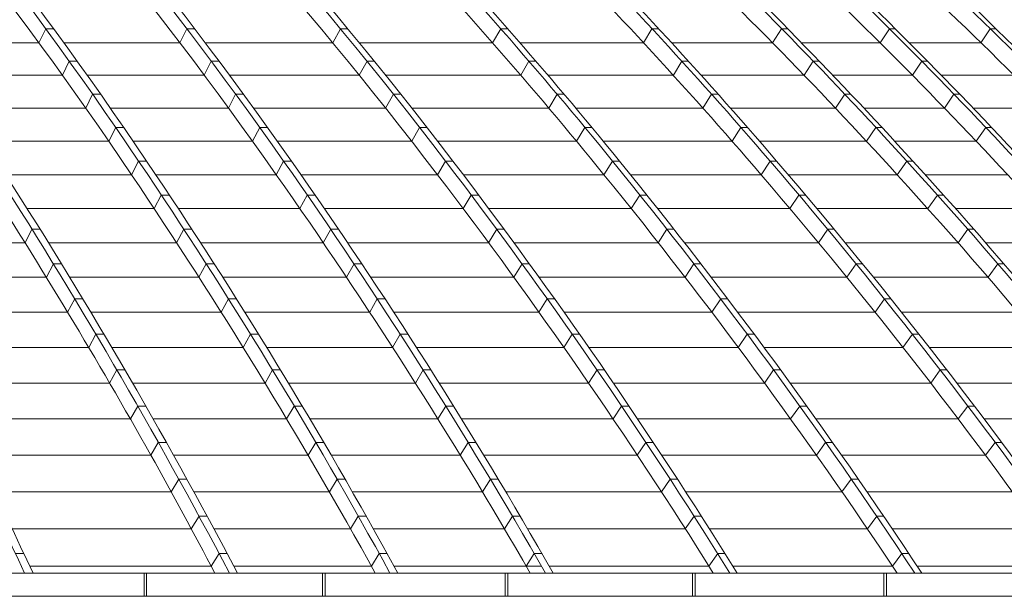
# Model space of a CAD drawing. Header units: millimetres. Extents: x 27034 to 255531, y -206966 to 210227.
# Tile 44 of 87: x 123425 to 127823, y 30502 to 33077. Entities that reach past the tile are written whole.
import ezdxf

# ---------------------------------------------------------------- set-up
doc = ezdxf.new("R2010")
doc.units = ezdxf.units.MM
doc.header["$LTSCALE"] = 0.05
doc.layers.get('0').update_dxf_attribs({"lineweight": 0})

# ---------------------------------------------------------------- blocks, each defined once
blk = doc.blocks.new('fhjkjhjk')
at = {"elevation": -8576.5}
for points in [[(-945.2, 27619, -0.069507), (1030.4, 26836.8, -0.05401), (2779.3, 25576, -0.043608), (4414.8, 23826.4, -0.035415), (5906.2, 21621.1, -0.020849), (6870.5, 19781.7)], [(-897.1, 27619, -0.064033), (1307.8, 26836.8, -0.051922), (3258.7, 25576, -0.042903), (5085.7, 23826.4, -0.0359), (6746.3, 21621.1, -0.022195), (7821.6, 19781.7)], [(-599.4, 27619, -0.061935), (1701.5, 26836.8, -0.050937), (3738.1, 25576, -0.043536), (5642.8, 23826.4, -0.037089), (7379.7, 21621.1, -0.022698), (8502.6, 19781.7)], [(-563.8, 27619, -0.061936), (1737.1, 26836.8, -0.050937), (3773.7, 25576, -0.043534), (5678.4, 23826.4, -0.037088), (7415.3, 21621.1, -0.022697), (8538.2, 19781.7)], [(-286.4, 27619, -0.059928), (2111.9, 26836.8, -0.050008), (4234, 25576, -0.042466), (6221.7, 23826.4, -0.036488), (8027.5, 21621.1, -0.023156), (9197.2, 19781.7)], [(-244.6, 27619, -0.056039), (2358.8, 26836.8, -0.047917), (4663.3, 25576, -0.042752), (6818.4, 23826.4, -0.037893), (8783.7, 21621.1, -0.024012), (10054.1, 19781.7)], [(-102.2, 27619, -0.053231), (2665.8, 26836.8, -0.046299), (5115.9, 25576, -0.042139), (7407.2, 23826.4, -0.038087), (9496.7, 21621.1, -0.024578), (10847.3, 19781.7)], [(-71.1, 27619, -0.05323), (2696.9, 26836.8, -0.046298), (5147, 25576, -0.042138), (7438.3, 23826.4, -0.038087), (9527.8, 21621.1, -0.024578), (10878.4, 19781.7)], [(63.3, 27619, -0.050801), (2986.6, 26836.8, -0.044807), (5574.1, 25576, -0.041478), (7994, 23826.4, -0.038141), (10200.7, 21621.1, -0.025024), (11627, 19781.7)], [(100.4, 27619, -0.048308), (3197.9, 26836.8, -0.043228), (5938.8, 25576, -0.039953), (8505.4, 23826.4, -0.037282), (10838.4, 21621.1, -0.025429), (12348.6, 19781.7)], [(323.2, 27619, -0.047374), (3490.1, 26836.8, -0.042567), (6293.3, 25576, -0.040333), (8914.9, 23826.4, -0.038015), (11305.5, 21621.1, -0.025567), (12850.5, 19781.7)], [(349, 27619, -0.047374), (3515.9, 26836.8, -0.042567), (6319.2, 25576, -0.040333), (8940.8, 23826.4, -0.038015), (11331.4, 21621.1, -0.025567), (12876.4, 19781.7)], [(544.1, 27619, -0.046454), (3782.1, 26836.8, -0.041974), (6647.4, 25576, -0.039159), (9331.1, 23826.4, -0.037023), (11769.3, 21621.1, -0.025691), (13347.9, 19781.7)], [(572.3, 27619, -0.044718), (3951.7, 26836.8, -0.040724), (6943, 25576, -0.039269), (9740.4, 23826.4, -0.037737), (12291.4, 21621.1, -0.025901), (13939.9, 19781.7)], [(666.2, 27619, -0.043466), (4154.1, 26836.8, -0.039825), (7241.4, 25576, -0.038714), (10128.7, 23826.4, -0.037547), (12761.6, 21621.1, -0.026026), (14462.9, 19781.7)], [(686.2, 27619, -0.043466), (4174, 26836.8, -0.039825), (7261.4, 25576, -0.038714), (10148.6, 23826.4, -0.037547), (12781.5, 21621.1, -0.026026), (14482.9, 19781.7)], [(770, 27619, -0.042403), (4354.7, 26836.8, -0.039047), (7527.8, 25576, -0.038215), (10495.2, 23826.4, -0.037353), (13201.2, 21621.1, -0.026115), (14949.7, 19781.7)], [(792.4, 27619, -0.041334), (4479.4, 26836.8, -0.038282), (7741.9, 25576, -0.037017), (10797, 23826.4, -0.036368), (13574, 21621.1, -0.026188), (15371.2, 19781.7)], [(918.5, 27619, -0.040969), (4641.4, 26836.8, -0.037974), (7936.8, 25576, -0.037501), (11018.7, 23826.4, -0.037043), (13829, 21621.1, -0.026206), (15644.9, 19781.7)], [(932.1, 27619, -0.040969), (4655, 26836.8, -0.037974), (7950.4, 25576, -0.037501), (11032.3, 23826.4, -0.037043), (13842.6, 21621.1, -0.026207), (15658.5, 19781.7)], [(1025.6, 27619, -0.040592), (4786.5, 26836.8, -0.037721), (8114.4, 25576, -0.038047), (11221.2, 23826.4, -0.037763), (14063.4, 21621.1, -0.026226), (15896.6, 19781.7)], [(16612.3, 19781.7, 0.17714), (1128.4, 27619)], [(-590.9, 27536.5, -0.055235), (1271.4, 26836.8, -0.051921), (3222.4, 25576, -0.043033), (5048.8, 23826.4, -0.036034), (6709.9, 21621.1, -0.022195), (7785.3, 19781.7)], [(-590.6, 27536.5, -0.057888), (1068.4, 26836.8, -0.05401), (2817.3, 25576, -0.043608), (4452.7, 23826.4, -0.035414), (5944.1, 21621.1, -0.020849), (6908.5, 19781.7)], [(131.1, 27536.5, -0.047911), (2326, 26836.8, -0.047918), (4630.4, 25576, -0.042752), (6785.6, 23826.4, -0.037893), (8750.8, 21621.1, -0.024012), (10021.2, 19781.7)], [(131.8, 27536.5, -0.050186), (2146.7, 26836.8, -0.050008), (4268.8, 25576, -0.042596), (6256, 23826.4, -0.036624), (8062.3, 21621.1, -0.023156), (9231.9, 19781.7)], [(561.3, 27536.5, -0.042487), (3015.8, 26836.8, -0.044807), (5603.4, 25576, -0.041477), (8023.3, 23826.4, -0.038141), (10230, 21621.1, -0.025024), (11656.3, 19781.7)], [(561.3, 27536.5, -0.0412), (3171, 26836.8, -0.043228), (5911.8, 25576, -0.040078), (8477.9, 23826.4, -0.037418), (10811.5, 21621.1, -0.025429), (12321.7, 19781.7)], [(1085.6, 27536.5, -0.037923), (3929.5, 26836.8, -0.040724), (6920.8, 25576, -0.039269), (9718.2, 23826.4, -0.037737), (12269.2, 21621.1, -0.025901), (13917.7, 19781.7)], [(1086.2, 27536.5, -0.039031), (3806.9, 26836.8, -0.041973), (6672.1, 25576, -0.039281), (9355.2, 23826.4, -0.037158), (11794.1, 21621.1, -0.025691), (13372.7, 19781.7)], [(1361.6, 27536.5, -0.035573), (4372.4, 26836.8, -0.039047), (7545.4, 25576, -0.038215), (10512.9, 23826.4, -0.037353), (13218.9, 21621.1, -0.026115), (14967.4, 19781.7)], [(1361.9, 27536.5, -0.035058), (4464.5, 26836.8, -0.038282), (7727, 25576, -0.037134), (10781.4, 23826.4, -0.036499), (13559.1, 21621.1, -0.026188), (15356.4, 19781.7)], [(1637.8, 27536.5, -0.034203), (4798.9, 26836.8, -0.037721), (8126.7, 25576, -0.038047), (11233.5, 23826.4, -0.037763), (14075.7, 21621.1, -0.026226), (15908.9, 19781.7)], [(-308.6, 27471.2, -0.054713), (1688.1, 26758.8, -0.05094), (3718.3, 25502.1, -0.043536), (5616.9, 23758.2, -0.037089), (7348.2, 21559.9, -0.021952), (8437, 19781.7)], [(222.4, 27422.3, -0.0479), (2098.4, 26758.8, -0.050007), (4213.6, 25502.1, -0.043358), (6191.5, 23758.2, -0.037419), (7995, 21559.9, -0.02243), (9129, 19781.7)], [(1613, 27126.9, -0.020585), (2649.7, 26758.8, -0.046298), (5092, 25502.1, -0.042138), (7376, 23758.2, -0.038087), (9458.7, 21559.9, -0.023758), (10768.4, 19781.7)], [(2136.6, 27047.5, -0.014968), (2969.6, 26758.8, -0.044807), (5548.9, 25502.1, -0.041477), (7961, 23758.2, -0.038788), (10160.6, 21559.9, -0.024198), (11543.7, 19781.7)], [(2589, 27041.6, -0.013612), (3471.6, 26758.8, -0.042568), (6266, 25502.1, -0.040333), (8879.2, 23758.2, -0.038016), (11262.2, 21559.9, -0.024751), (12760.3, 19781.7)], [(878.2, 26940.9, -0.011823), (1258.3, 26758.8, -0.051924), (3203.1, 25502.1, -0.043673), (5021.5, 23758.2, -0.036691), (6679.5, 21559.9, -0.014988), (7435, 20307.8, -0.00516), (7720.2, 19781.7)], [(3298.6, 26911.3, -0.006913), (3763.9, 26758.8, -0.041972), (6619.9, 25502.1, -0.040001), (9290.3, 23758.2, -0.037946), (11725.3, 21559.9, -0.02492), (13256, 19781.7)], [(2308.4, 26760, -0.000061), (2311, 26758.8, -0.047917), (4608.1, 25502.1, -0.042751), (6756.2, 23758.2, -0.037892), (8715.2, 21559.9, -0.023235), (9947.1, 19781.7)], [(3865.9, 26484.9, -0.03225), (5884.8, 25502.1, -0.04069), (8439.4, 23758.2, -0.038083), (10768.8, 21559.9, -0.024556), (12233.3, 19781.7)], [(4893.2, 26501.1, -0.030221), (7211.3, 25502.1, -0.038714), (10089.3, 23758.2, -0.037547), (12713.7, 21559.9, -0.025193), (14363.6, 19781.7)], [(5672.2, 26296.5, -0.022808), (7496.8, 25502.1, -0.038215), (10454.7, 23758.2, -0.037353), (13152, 21559.9, -0.025272), (14847.6, 19781.7)], [(5553.6, 26137.1, -0.018608), (6891.7, 25502.1, -0.039269), (9680.1, 23758.2, -0.037737), (12222.9, 21559.9, -0.025065), (13821.5, 19781.7)], [(7583.4, 25650.9, -0.003817), (7904.7, 25502.1, -0.037501), (10976.7, 23758.2, -0.037044), (13778.1, 21559.9, -0.025384), (15539, 19781.7)], [(7689.3, 25504.8, -0.000068), (7694.8, 25502.1, -0.037709), (10735.6, 23758.2, -0.037139), (13508.3, 21559.9, -0.025307), (15251.2, 19781.7)], [(8943.8, 25077.8, -0.027257), (11184.1, 23758.2, -0.036964), (14012.3, 21559.9, -0.025447), (15789.9, 19781.7)]]:
    blk.add_lwpolyline(points, format="xyb", dxfattribs=at)
for points in [[(6964.8, 22212.1), (6934.7, 22149)], [(6964.8, 22212.1), (7000.4, 22212.1)], [(7594.9, 22212.1), (7564.1, 22149)], [(7594.9, 22212.1), (7629.7, 22212.1)], [(8281.1, 22212.1), (8247, 22149)], [(8281.1, 22212.1), (8314, 22212.1)], [(8960.8, 22149), (8997.2, 22212.1)], [(8997.2, 22212.1), (9028.3, 22212.1)], [(9635.7, 22149), (9673.1, 22212.1)], [(9673.1, 22212.1), (9702.3, 22212.1)], [(10211.6, 22149), (10252.2, 22212.1)], [(10252.2, 22212.1), (10279, 22212.1)], [(10692.1, 22149), (10733.6, 22212.1)], [(10733.6, 22212.1), (10759.5, 22212.1)], [(11142.8, 22149), (11184.4, 22212.1)], [(11184.4, 22212.1), (11209.2, 22212.1)], [(6392.7, 22149), (6934.7, 22149)], [(7046.3, 22149), (7564.1, 22149)], [(7677.5, 22149), (8247, 22149)], [(8365.9, 22149), (8960.8, 22149)], [(9083.5, 22149), (9635.7, 22149)], [(9760.7, 22149), (10211.6, 22149)], [(10340.8, 22149), (10692.1, 22149)], [(10822.7, 22149), (11142.8, 22149)], [(7070, 22066.8), (7039.5, 22004.2)], [(7070, 22066.8), (7105.6, 22066.8)], [(7704.4, 22066.8), (7673.3, 22004.2)], [(7704.4, 22066.8), (7739.3, 22066.8)], [(8400.1, 22066.8), (8365.6, 22004.2)], [(8400.1, 22066.8), (8433, 22066.8)], [(9086.9, 22004.2), (9123.7, 22066.8)], [(9123.7, 22066.8), (9154.8, 22066.8)], [(9768.7, 22004.2), (9806.7, 22066.8)], [(9806.7, 22066.8), (9835.9, 22066.8)], [(10352.7, 22004.2), (10393.7, 22066.8)], [(10393.7, 22066.8), (10420.5, 22066.8)], [(10836.4, 22004.2), (10878.4, 22066.8)], [(10878.4, 22066.8), (10904.2, 22066.8)], [(6492.2, 22004.2), (7039.5, 22004.2)], [(7150.2, 22004.2), (7673.3, 22004.2)], [(7785.8, 22004.2), (8365.6, 22004.2)], [(8483.5, 22004.2), (9086.9, 22004.2)], [(9208.6, 22004.2), (9768.7, 22004.2)], [(9892.7, 22004.2), (10352.7, 22004.2)], [(10480.7, 22004.2), (10836.4, 22004.2)], [(10965.8, 22004.2), (11290.2, 22004.2)], [(7174.2, 21919.8), (7143.4, 21857.7)], [(7174.2, 21919.8), (7209.8, 21919.8)], [(7813.1, 21919.8), (7781.5, 21857.7)], [(7813.1, 21919.8), (7847.9, 21919.8)], [(8518.1, 21919.8), (8483.2, 21857.7)], [(8518.1, 21919.8), (8550.9, 21919.8)], [(9211.9, 21857.7), (9249.1, 21919.8)], [(9249.1, 21919.8), (9280.2, 21919.8)], [(9900.5, 21857.7), (9939.2, 21919.8)], [(9939.2, 21919.8), (9968.4, 21919.8)], [(10492.5, 21857.7), (10534.1, 21919.8)], [(10534.1, 21919.8), (10560.9, 21919.8)], [(10979.5, 21857.7), (11021.9, 21919.8)], [(11021.9, 21919.8), (11047.8, 21919.8)], [(6590.9, 21857.7), (7143.4, 21857.7)], [(7253.2, 21857.7), (7781.5, 21857.7)], [(7893.2, 21857.7), (8483.2, 21857.7)], [(8600.1, 21857.7), (9211.9, 21857.7)], [(9332.6, 21857.7), (9900.5, 21857.7)], [(10023.7, 21857.7), (10492.5, 21857.7)], [(10619.5, 21857.7), (10979.5, 21857.7)], [(11107.7, 21857.7), (11436.4, 21857.7)], [(7277.4, 21771.3), (7246.3, 21709.6)], [(7277.4, 21771.3), (7313, 21771.3)], [(7920.8, 21771.3), (7888.7, 21709.6)], [(7920.8, 21771.3), (7955.6, 21771.3)], [(8635, 21771.3), (8599.7, 21709.6)], [(8635, 21771.3), (8667.9, 21771.3)], [(9335.9, 21709.6), (9373.5, 21771.3)], [(9373.5, 21771.3), (9404.6, 21771.3)], [(10031.2, 21709.6), (10070.5, 21771.3)], [(10070.5, 21771.3), (10099.8, 21771.3)], [(10631.2, 21709.6), (10673.3, 21771.3)], [(10673.3, 21771.3), (10700.2, 21771.3)], [(11121.4, 21709.6), (11164.3, 21771.3)], [(11164.3, 21771.3), (11190.2, 21771.3)], [(6688.7, 21709.6), (7246.3, 21709.6)], [(7355.3, 21709.6), (7888.7, 21709.6)], [(7999.7, 21709.6), (8599.7, 21709.6)], [(8715.7, 21709.6), (9335.9, 21709.6)], [(9455.5, 21709.6), (10031.2, 21709.6)], [(10153.6, 21709.6), (10631.2, 21709.6)], [(10757.3, 21709.6), (11121.4, 21709.6)], [(7379.7, 21621.1), (7348.2, 21559.9)], [(7379.7, 21621.1), (7415.3, 21621.1)], [(8027.5, 21621.1), (7995, 21559.9)], [(8027.5, 21621.1), (8062.3, 21621.1)], [(8750.8, 21621.1), (8715.2, 21559.9)], [(8750.8, 21621.1), (8783.7, 21621.1)], [(9496.7, 21621.1), (9458.7, 21559.9)], [(9496.7, 21621.1), (9527.8, 21621.1)], [(10200.7, 21621.1), (10160.6, 21559.9)], [(10200.7, 21621.1), (10230, 21621.1)], [(10811.5, 21621.1), (10768.8, 21559.9)], [(10811.5, 21621.1), (10838.4, 21621.1)], [(6785.7, 21559.9), (7348.2, 21559.9)], [(7456.4, 21559.9), (7995, 21559.9)], [(8105.2, 21559.9), (8715.2, 21559.9)], [(8830.3, 21559.9), (9458.7, 21559.9)], [(9577.4, 21559.9), (10160.6, 21559.9)], [(10282.4, 21559.9), (10768.8, 21559.9)], [(10893.9, 21559.9), (11262.2, 21559.9)], [(7481.1, 21469.5), (7449.3, 21408.8)], [(7481.1, 21469.5), (7516.7, 21469.5)], [(8133.2, 21469.5), (8100.3, 21408.8)], [(8133.2, 21469.5), (8168, 21469.5)], [(8865.7, 21469.5), (8829.6, 21408.8)], [(8865.7, 21469.5), (8898.5, 21469.5)], [(9580.5, 21408.8), (9618.9, 21469.5)], [(9618.9, 21469.5), (9650, 21469.5)], [(10289.3, 21408.8), (10329.8, 21469.5)], [(10329.8, 21469.5), (10359.1, 21469.5)], [(10905, 21408.8), (10948.2, 21469.5)], [(10948.2, 21469.5), (10975.1, 21469.5)], [(6881.8, 21408.8), (7449.3, 21408.8)], [(7556.9, 21408.8), (8100.3, 21408.8)], [(8209.8, 21408.8), (8829.6, 21408.8)], [(8944, 21408.8), (9580.5, 21408.8)], [(9698.3, 21408.8), (10289.3, 21408.8)], [(10410.2, 21408.8), (10905, 21408.8)], [(11029.2, 21408.8), (11401.6, 21408.8)], [(6872.3, 21256.1), (6903.5, 21316.3)], [(6903.5, 21316.3), (6939.9, 21316.3)], [(7581.9, 21316.3), (7549.7, 21256.1)], [(7581.9, 21316.3), (7617.5, 21316.3)], [(8238.2, 21316.3), (8204.9, 21256.1)], [(8238.2, 21316.3), (8273, 21316.3)], [(8979.8, 21316.3), (8943.3, 21256.1)], [(8979.8, 21316.3), (9012.6, 21316.3)], [(9701.4, 21256.1), (9740.2, 21316.3)], [(9740.2, 21316.3), (9771.3, 21316.3)], [(10417, 21256.1), (10458, 21316.3)], [(10458, 21316.3), (10487.2, 21316.3)], [(11040.3, 21256.1), (11084, 21316.3)], [(11084, 21316.3), (11110.9, 21316.3)], [(6151.3, 21256.1), (6872.3, 21256.1)], [(6977.4, 21256.1), (7549.7, 21256.1)], [(7656.7, 21256.1), (8204.9, 21256.1)], [(8313.8, 21256.1), (8943.3, 21256.1)], [(9057, 21256.1), (9701.4, 21256.1)], [(9818.4, 21256.1), (10417, 21256.1)], [(10537, 21256.1), (11040.3, 21256.1)], [(11163.6, 21256.1), (11540, 21256.1)], [(6967.8, 21101.9), (6999.3, 21161.6)], [(6999.3, 21161.6), (7035.7, 21161.6)], [(7682, 21161.6), (7649.5, 21101.9)], [(7682, 21161.6), (7717.6, 21161.6)], [(8342.5, 21161.6), (8308.8, 21101.9)], [(8342.5, 21161.6), (8377.3, 21161.6)], [(9093.1, 21161.6), (9056.2, 21101.9)], [(9093.1, 21161.6), (9125.9, 21161.6)], [(9821.4, 21101.9), (9860.6, 21161.6)], [(9860.6, 21161.6), (9891.8, 21161.6)], [(10543.8, 21101.9), (10585.2, 21161.6)], [(10585.2, 21161.6), (10614.5, 21161.6)], [(11174.6, 21101.9), (11218.7, 21161.6)], [(11218.7, 21161.6), (11245.6, 21161.6)], [(6236.4, 21101.9), (6967.8, 21101.9)], [(7072.3, 21101.9), (7649.5, 21101.9)], [(7755.8, 21101.9), (8308.8, 21101.9)], [(8417, 21101.9), (9056.2, 21101.9)], [(9169.1, 21101.9), (9821.4, 21101.9)], [(9937.7, 21101.9), (10543.8, 21101.9)], [(10663, 21101.9), (11174.6, 21101.9)], [(7062.6, 20946.1), (7094.5, 21005.3)], [(7094.5, 21005.3), (7130.9, 21005.3)], [(7781.4, 21005.3), (7748.5, 20946.1)], [(7781.4, 21005.3), (7817, 21005.3)], [(8446, 21005.3), (8412, 20946.1)], [(8446, 21005.3), (8480.8, 21005.3)], [(9205.5, 21005.3), (9168.3, 20946.1)], [(9205.5, 21005.3), (9238.4, 21005.3)], [(9940.6, 20946.1), (9980.2, 21005.3)], [(9980.2, 21005.3), (10011.3, 21005.3)], [(10669.6, 20946.1), (10711.5, 21005.3)], [(10711.5, 21005.3), (10740.7, 21005.3)], [(6320.9, 20946.1), (7062.6, 20946.1)], [(7166.5, 20946.1), (7748.5, 20946.1)], [(7854.2, 20946.1), (8412, 20946.1)], [(8519.5, 20946.1), (9168.3, 20946.1)], [(9280.5, 20946.1), (9940.6, 20946.1)], [(10056.1, 20946.1), (10669.6, 20946.1)], [(10788, 20946.1), (11307.8, 20946.1)], [(7156.8, 20788.8), (7189, 20847.5)], [(7189, 20847.5), (7225.3, 20847.5)], [(7880, 20847.5), (7846.8, 20788.8)], [(7880, 20847.5), (7915.6, 20847.5)], [(8548.7, 20847.5), (8514.4, 20788.8)], [(8548.7, 20847.5), (8583.5, 20847.5)], [(9317.1, 20847.5), (9279.5, 20788.8)], [(9317.1, 20847.5), (9349.9, 20847.5)], [(10058.8, 20788.8), (10098.8, 20847.5)], [(10098.8, 20847.5), (10129.9, 20847.5)], [(10794.5, 20788.8), (10836.7, 20847.5)], [(10836.7, 20847.5), (10866, 20847.5)], [(6404.8, 20788.8), (7156.8, 20788.8)], [(7260.1, 20788.8), (7846.8, 20788.8)], [(7951.9, 20788.8), (8514.4, 20788.8)], [(8621.3, 20788.8), (9279.5, 20788.8)], [(9391, 20788.8), (10058.8, 20788.8)], [(10173.5, 20788.8), (10794.5, 20788.8)], [(10912, 20788.8), (11440, 20788.8)], [(7250.3, 20630), (7282.7, 20688.2)], [(7282.7, 20688.2), (7319.1, 20688.2)], [(7977.9, 20688.2), (7944.4, 20630)], [(7977.9, 20688.2), (8013.5, 20688.2)], [(8650.6, 20688.2), (8616, 20630)], [(8650.6, 20688.2), (8685.4, 20688.2)], [(9427.8, 20688.2), (9389.9, 20630)], [(9427.8, 20688.2), (9460.6, 20688.2)], [(10176.1, 20630), (10216.5, 20688.2)], [(10216.5, 20688.2), (10247.6, 20688.2)], [(10918.3, 20630), (10960.9, 20688.2)], [(10960.9, 20688.2), (10990.2, 20688.2)], [(6488, 20630), (7250.3, 20630)], [(7352.9, 20630), (7944.4, 20630)], [(8048.8, 20630), (8616, 20630)], [(8722.2, 20630), (9389.9, 20630)], [(9500.6, 20630), (10176.1, 20630)], [(10290, 20630), (10918.3, 20630)], [(11035, 20630), (11571.2, 20630)], [(7343, 20469.6), (7375.6, 20527.3)], [(7375.6, 20527.3), (7412, 20527.3)], [(8074.9, 20527.3), (8041.1, 20469.6)], [(8074.9, 20527.3), (8110.5, 20527.3)], [(8751.7, 20527.3), (8716.7, 20469.6)], [(8751.7, 20527.3), (8786.5, 20527.3)], [(9537.5, 20527.3), (9499.3, 20469.6)], [(9537.5, 20527.3), (9570.4, 20527.3)], [(10292.4, 20469.6), (10333.1, 20527.3)], [(10333.1, 20527.3), (10364.2, 20527.3)], [(11041.1, 20469.6), (11084.1, 20527.3)], [(11084.1, 20527.3), (11113.4, 20527.3)], [(6570.6, 20469.6), (7343, 20469.6)], [(7444.9, 20469.6), (8041.1, 20469.6)], [(8144.9, 20469.6), (8716.7, 20469.6)], [(8822.3, 20469.6), (9499.3, 20469.6)], [(9609.2, 20469.6), (10292.4, 20469.6)], [(10405.6, 20469.6), (11041.1, 20469.6)], [(11157, 20469.6), (11701.2, 20469.6)], [(7467.8, 20365), (7435, 20307.8)], [(7467.8, 20365), (7504.1, 20365)], [(8171.1, 20365), (8137.1, 20307.8)], [(8171.1, 20365), (8206.7, 20365)], [(8851.9, 20365), (8816.7, 20307.8)], [(8851.9, 20365), (8886.7, 20365)], [(9646.3, 20365), (9607.7, 20307.8)], [(9646.3, 20365), (9679.1, 20365)], [(10448.7, 20365), (10407.7, 20307.8)], [(10448.7, 20365), (10479.9, 20365)], [(11206.2, 20365), (11162.9, 20307.8)], [(11206.2, 20365), (11235.5, 20365)], [(6652.4, 20307.8), (7435, 20307.8)], [(7536.2, 20307.8), (8137.1, 20307.8)], [(8240.1, 20307.8), (8816.7, 20307.8)], [(8921.5, 20307.8), (9607.7, 20307.8)], [(9717, 20307.8), (10407.7, 20307.8)], [(10520.1, 20307.8), (11162.8, 20307.8)], [(7525.1, 20144.3), (7559.2, 20201)], [(7559.2, 20201), (7595.5, 20201)], [(8266.5, 20201), (8232.2, 20144.3)], [(8266.5, 20201), (8302.1, 20201)], [(8951.3, 20201), (8915.7, 20144.3)], [(8951.3, 20201), (8986.1, 20201)], [(9754.2, 20201), (9715.3, 20144.3)], [(9754.2, 20201), (9787.1, 20201)], [(10522, 20144.3), (10563.5, 20201)], [(10563.5, 20201), (10594.6, 20201)], [(6733.6, 20144.3), (7525.1, 20144.3)], [(7626.7, 20144.3), (8232.2, 20144.3)], [(8334.7, 20144.3), (8915.7, 20144.3)], [(9020, 20144.3), (9715.3, 20144.3)], [(9823.9, 20144.3), (10522, 20144.3)], [(10633.7, 20144.3), (11283.6, 20144.3)], [(7614.7, 19979.4), (7649.7, 20035.5)], [(7649.7, 20035.5), (7686.1, 20035.5)], [(8361.1, 20035.5), (8326.4, 19979.4)], [(8361.1, 20035.5), (8396.6, 20035.5)], [(9049.7, 20035.5), (9013.8, 19979.4)], [(9049.7, 20035.5), (9084.5, 20035.5)], [(9861.1, 20035.5), (9821.9, 19979.4)], [(9861.1, 20035.5), (9894, 20035.5)], [(10635.4, 19979.4), (10677.1, 20035.5)], [(10677.1, 20035.5), (10708.2, 20035.5)], [(6814.1, 19979.4), (7614.7, 19979.4)], [(7716.4, 19979.4), (8326.4, 19979.4)], [(8428.3, 19979.4), (9013.8, 19979.4)], [(9117.5, 19979.4), (9821.9, 19979.4)], [(9929.8, 19979.4), (10635.4, 19979.4)], [(10746.3, 19979.4), (11403.2, 19979.4)], [(6829.3, 19868.5), (6867.3, 19868.5)], [(7703.6, 19812.9), (7739.3, 19868.5)], [(7739.3, 19868.5), (7775.7, 19868.5)], [(8454.6, 19868.5), (8419.7, 19812.9)], [(8454.6, 19868.5), (8490.2, 19868.5)], [(9147.2, 19868.5), (9111, 19812.9)], [(9147.2, 19868.5), (9182, 19868.5)], [(9967, 19868.5), (9927.5, 19812.9)], [(9967, 19868.5), (9999.8, 19868.5)], [(10747.6, 19812.9), (10789.6, 19868.5)], [(10789.6, 19868.5), (10820.7, 19868.5)], [(6893.7, 19812.9), (7703.6, 19812.9)], [(7805.2, 19812.9), (8419.7, 19812.9)], [(8521, 19812.9), (9179.2, 19812.9)], [(9214, 19812.9), (9927.5, 19812.9)], [(10034.6, 19812.9), (10747.6, 19812.9)], [(10857.7, 19812.9), (11521.7, 19812.9)]]:
    blk.add_lwpolyline(points, dxfattribs=at)
blk = doc.blocks.new('*U33')
for points, elevation in [([(66537.2, -4665.5), (24287.4, -4665.5)], 137122.1), ([(32933.9, -4769.4), (32933.9, -4665.5)], 90376.4), ([(32945.7, -4769.4), (32945.7, -4665.5)], 90376.4), ([(33730.8, -4769.4), (33730.8, -4665.5)], 90376.4), ([(33743, -4769.4), (33743, -4665.5)], 90376.4), ([(34547.1, -4769.4), (34547.1, -4665.5)], 90376.4), ([(34559.5, -4769.4), (34559.5, -4665.5)], 90376.4), ([(35383.7, -4769.4), (35383.7, -4665.5)], 90376.4), ([(35396.4, -4769.4), (35396.4, -4665.5)], 90376.4), ([(36238.2, -4769.4), (36238.2, -4665.5)], 90376.4), ([(36251.2, -4769.4), (36251.2, -4665.5)], 90376.4), ([(66537.2, -4769.4), (24287.4, -4769.4)], 90376.4)]:
    blk.add_lwpolyline(points, dxfattribs=dict(elevation=elevation))

msp = doc.modelspace()

# ---------------------------------------------------------------- block references
at = {"color": 2}
msp.add_blockref('fhjkjhjk', (116576, 10824.6, 4380.3), dxfattribs=at)
at = {"color": 2, "lineweight": 35}
msp.add_blockref('*U33', (91046, 35271.8), dxfattribs=at)

doc.saveas('drawing.dxf')
